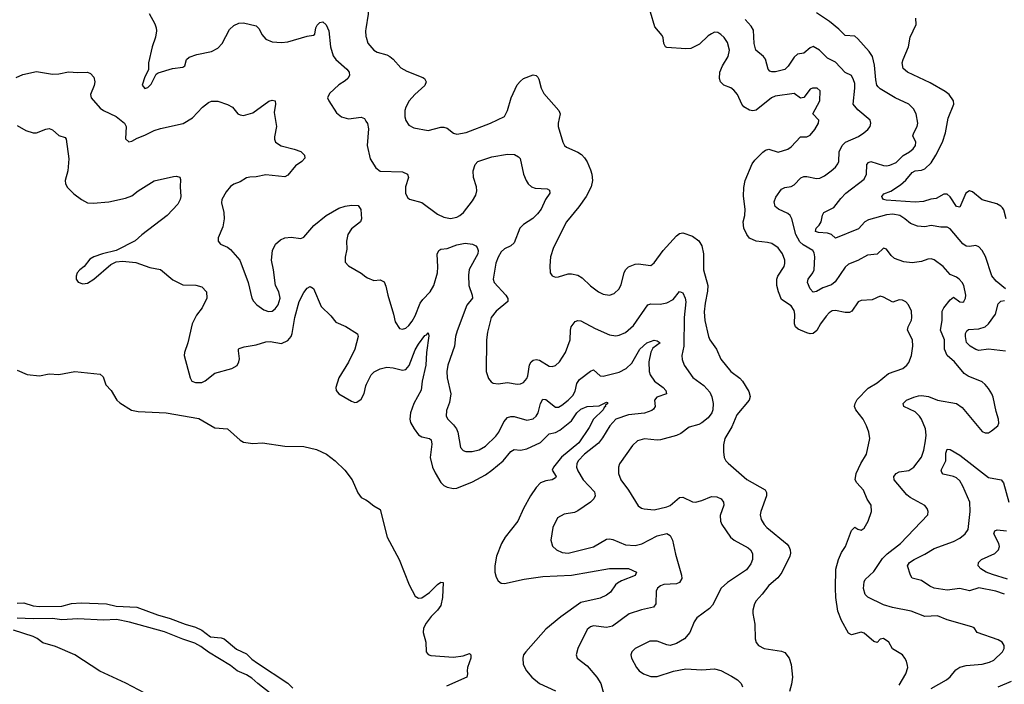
# Model space of a CAD drawing. Header units: inches. Extents: x 2134017 to 2292458, y 756222 to 916513.
# Tile 141 of 256: x 2227825 to 2234010, y 812245 to 816420. Entities that reach past the tile are written whole.
import ezdxf

# ---------------------------------------------------------------- set-up
doc = ezdxf.new("R2010")
doc.units = ezdxf.units.IN
doc.header["$MEASUREMENT"] = 0
doc.layers.add('C2821', color=7, linetype='Continuous')
doc.layers.add('C2831', color=7, linetype='Continuous')

msp = doc.modelspace()

# ---------------------------------------------------------------- linework, layer by layer
at = {"layer": 'C2821', "color": 5}
for points, elevation in [([(2228638.3, 816458.3), (2228674.3, 816394.3), (2228683.1, 816370), (2228683.7, 816350), (2228677.6, 816310), (2228658, 816250), (2228634, 816150), (2228634.8, 816105.2), (2228610, 816062), (2228594.8, 816010), (2228610, 815987.7), (2228630, 815994.8), (2228650, 816016), (2228682, 816078), (2228694, 816086), (2228785.3, 816114.7), (2228850, 816123), (2228861.2, 816130), (2228872.7, 816170), (2228890, 816184.9), (2228938.3, 816201.7), (2229030, 816221.3), (2229070, 816241.5), (2229097.4, 816270), (2229142, 816358), (2229170, 816384.9), (2229202, 816398), (2229230, 816401.6), (2229310, 816381.6), (2229330, 816364), (2229346.8, 816326.8), (2229370, 816297.6), (2229410, 816280.5), (2229470, 816276.4), (2229510, 816282), (2229630, 816317.4), (2229670, 816323), (2229678, 816330), (2229685.1, 816370), (2229693.6, 816386.4), (2229710, 816403.8), (2229730, 816408), (2229750, 816387.7), (2229767.2, 816350), (2229778, 816250), (2229794.2, 816194.2), (2229811.2, 816171.2), (2229879.3, 816110), (2229894.9, 816090), (2229897.1, 816070), (2229886, 816050), (2229870, 816035.6), (2229829.2, 816010.8), (2229770, 815957), (2229759.3, 815930), (2229766, 815910), (2229815.6, 815835.6), (2229846, 815810), (2229890, 815798), (2229970, 815808), (2229990, 815799.1), (2230000, 815783.2)], 260), ([(2230000, 816363.9), (2229997.8, 816350), (2230000, 816314.1)], 280), ([(2227802.7, 816057.3), (2227844.9, 816075.1), (2227930, 816095.8), (2228030, 816078.7), (2228070, 816079.6), (2228132.5, 816092.5), (2228190, 816088), (2228250, 816090.5), (2228270, 816083), (2228290, 816058.8), (2228296.5, 816030), (2228293.1, 816006.9), (2228270.7, 815950), (2228274.8, 815930), (2228330, 815864.4), (2228350.7, 815850), (2228430, 815811.8), (2228483.7, 815770), (2228492.8, 815750), (2228490, 815672), (2228510, 815653), (2228530, 815658), (2228563.1, 815676.9), (2228610, 815694), (2228670, 815723.6), (2228710, 815737), (2228852.5, 815767.5), (2228910, 815804.9), (2228973.3, 815870), (2229010, 815899.5), (2229030, 815908.8), (2229070, 815908.5), (2229130, 815888), (2229160.7, 815870), (2229196, 815830), (2229210, 815822), (2229230, 815819.3), (2229290, 815834.9), (2229390, 815908.2), (2229410, 815914.9), (2229430, 815910.7), (2229431.7, 815890), (2229423.4, 815836.6), (2229437.3, 815750), (2229424.9, 815684.9), (2229424.6, 815670), (2229431.5, 815651.5), (2229468.3, 815628.3), (2229550, 815607.6), (2229590, 815591.7), (2229613, 815570), (2229616.3, 815550), (2229596.3, 815530), (2229556.9, 815503.1), (2229510, 815442.9), (2229490, 815433.3), (2229370, 815446.2), (2229310, 815433.3), (2229270, 815432), (2229250, 815426.6), (2229210, 815402.6), (2229170, 815388.2), (2229150, 815371.5), (2229120.9, 815339.1), (2229094.6, 815290), (2229091.6, 815270), (2229107.1, 815210), (2229109.2, 815170), (2229101, 815119), (2229070.6, 815050), (2229070.6, 815030), (2229086.8, 815010), (2229130, 814991.5), (2229150, 814976), (2229207.4, 814910), (2229259.6, 814770), (2229283, 814670), (2229292.5, 814652.5), (2229314, 814630), (2229357.8, 814597.8), (2229387.9, 814587.9), (2229410, 814589), (2229430, 814604.2), (2229448.5, 814630), (2229461.6, 814670), (2229451.9, 814710), (2229431.6, 814751.6), (2229419.8, 814850), (2229405.7, 814910), (2229412.1, 814970), (2229430.8, 815009.2), (2229462.8, 815037.2), (2229490.9, 815049.1), (2229530, 815054.3), (2229590, 815044.9), (2229610, 815054.4), (2229672.7, 815127.3), (2229750.5, 815189.5), (2229830, 815235.6), (2229870, 815249.2), (2229910, 815256.1), (2229950, 815252.2), (2229968.7, 815228.7), (2229972.9, 815170), (2229964.6, 815150), (2229910, 815105.7), (2229885.8, 815070), (2229878.5, 815030), (2229880.8, 814979.2), (2229868.6, 814928.6), (2229870, 814898), (2229890, 814874), (2229970, 814827.7), (2230000, 814805.4)], 240), ([(2227810, 815755.3), (2227863.4, 815723.4), (2227908.9, 815708.9), (2227930, 815710.3), (2227990, 815733.1), (2228010, 815736), (2228030, 815728.4), (2228070, 815692), (2228110, 815680.7), (2228117.1, 815670), (2228133.3, 815546.7), (2228126.4, 815470), (2228110.4, 815410), (2228112.4, 815390), (2228126, 815366), (2228165.9, 815325.9), (2228213, 815290), (2228250, 815270.3), (2228286.9, 815266.9), (2228384.2, 815275.8), (2228490, 815298.5), (2228530, 815314.6), (2228570, 815346), (2228670, 815408.4), (2228790, 815435.6), (2228810, 815437.4), (2228831.7, 815431.7), (2228835.8, 815415.8), (2228833.6, 815370), (2228837.6, 815310), (2228832.4, 815290), (2228818, 815262), (2228750.3, 815190), (2228591.5, 815068.5), (2228549.3, 815030.7), (2228430, 814969.6), (2228344.7, 814950), (2228291, 814930), (2228264.9, 814915.1), (2228230.5, 814870), (2228203, 814850), (2228186.4, 814830), (2228179.3, 814810), (2228179.1, 814790), (2228192.2, 814772.2), (2228221.4, 814761.4), (2228250, 814764.6), (2228290, 814790.3), (2228398.3, 814881.7), (2228430, 814899.5), (2228470, 814904.2), (2228554.6, 814894.6), (2228642.8, 814862.8), (2228710, 814851.6), (2228787.1, 814787.1), (2228850, 814754.3), (2228932.1, 814752.1), (2228970, 814743), (2228998.4, 814710), (2229000.4, 814670), (2228970.4, 814610), (2228936.4, 814563.6), (2228908.8, 814510), (2228881.5, 814390), (2228859.5, 814330), (2228858.4, 814310), (2228895.3, 814170), (2228906.4, 814150), (2228930, 814140.3), (2228970, 814142.2), (2228990, 814151.5), (2229050, 814199.7), (2229157.2, 814230), (2229190, 814248.7), (2229202, 814270), (2229205.4, 814290), (2229199, 814341), (2229199, 814350), (2229204.5, 814355.5), (2229234.5, 814365.5), (2229310, 814377.4), (2229370, 814396.5), (2229398, 814398), (2229470, 814386), (2229510, 814405), (2229529.8, 814430), (2229536.8, 814450), (2229552.2, 814550), (2229581.2, 814650), (2229610, 814707), (2229630, 814733), (2229650, 814744.9), (2229670, 814730.8), (2229719.3, 814619.3), (2229779.9, 814559.9), (2229810, 814520.4), (2229873, 814493), (2229946.6, 814446.6), (2229950.4, 814430), (2229930.2, 814350), (2229891, 814269), (2229830.3, 814170), (2229810.4, 814110), (2229812.7, 814090), (2229830.5, 814070), (2229910, 814023.7), (2229930, 814016.4), (2229941.6, 814018.4), (2229970, 814037.3), (2229988.3, 814071.7), (2230000, 814119.5)], 220), ([(2227810, 814218), (2227871.7, 814191.7), (2227950, 814183.6), (2228010, 814195.8), (2228070, 814192.2), (2228170.3, 814210.3), (2228330, 814193.4), (2228350, 814176.3), (2228367, 814127), (2228398.7, 814090), (2228434.6, 814030), (2228453.2, 814013.2), (2228528.2, 813968.2), (2228570, 813959.6), (2228744, 813950), (2228950, 813915.5), (2229050, 813857.3), (2229130.7, 813850), (2229210, 813778.8), (2229230, 813767.3), (2229290, 813757.1), (2229350, 813762.4), (2229490, 813740.2), (2229610, 813738.2), (2229690, 813719.6), (2229752.2, 813690), (2229807.2, 813650), (2229866.4, 813590), (2229913.4, 813530), (2229947.9, 813447.9), (2229970, 813418), (2230000, 813403.6)], 180), ([(2227810, 812755.9), (2227850, 812757.5), (2227910, 812738.6), (2227950, 812733.3), (2228090, 812735.8), (2228150, 812751.9), (2228210, 812756.8), (2228370, 812751.3), (2228430, 812736.4), (2228561, 812730), (2228690, 812682), (2228770, 812659.5), (2228863.3, 812623.3), (2228930, 812603.5), (2228970, 812586), (2229023.3, 812543.3), (2229090, 812537), (2229110, 812530.7), (2229186.8, 812466.8), (2229250, 812437.7), (2229284, 812404), (2229318.6, 812378.6), (2229510, 812252.9), (2229541.4, 812221.4)], 160), ([(2229398.6, 812190), (2229319.8, 812250), (2229283.8, 812283.8), (2229250, 812304.3), (2229190.9, 812330), (2229150, 812364), (2229010, 812447.3), (2228963.1, 812483.1), (2228924.5, 812504.5), (2228850, 812529), (2228735.1, 812575.1), (2228515.4, 812635.4), (2228433, 812653), (2228350.9, 812649.1), (2228190, 812656.4), (2228090, 812650.6), (2228030, 812658.5), (2227910, 812656.1), (2227810, 812661.6)], 160), ([(2228610, 812188.9), (2228492.3, 812252.3), (2228327.8, 812327.8), (2228171, 812431), (2228050, 812482.9), (2227970, 812505.3), (2227933.9, 812533.9), (2227910, 812544.9), (2227785, 812585)], 180)]:
    msp.add_lwpolyline(points, dxfattribs=dict(at, elevation=elevation))
at = {"layer": 'C2831', "color": 5}
for points, elevation in [([(2230000, 816786.7), (2230030, 816785.7), (2230056.4, 816770), (2230070, 816750.6), (2230076, 816730), (2230076.9, 816690), (2230071.6, 816670), (2230028.4, 816568.4), (2230018.7, 816530), (2230014.7, 816454.7), (2230000, 816363.9)], 280), ([(2233350, 812239.5), (2233391.3, 812310), (2233403, 812350), (2233402.4, 812362.4), (2233395.6, 812390), (2233384.2, 812410), (2233369.6, 812430), (2233307.2, 812467.2), (2233284.5, 812510), (2233250, 812532.8), (2233230, 812529.2), (2233210, 812507.6), (2233190, 812514), (2233130, 812566.6), (2233110, 812572.9), (2233050, 812556.8), (2233030, 812565.7), (2232987.1, 812647.1), (2232964.7, 812704.7), (2232952.3, 812790), (2232948.7, 812850), (2232952.2, 812967.8), (2232967.1, 813030), (2232987.3, 813072.7), (2233011.8, 813110), (2233050, 813210.6), (2233070, 813233), (2233090, 813219.5), (2233110, 813214.4), (2233130, 813226), (2233154.3, 813270), (2233175.8, 813330), (2233173, 813370), (2233148.9, 813408.9), (2233125.2, 813465.2), (2233084.2, 813510), (2233073.7, 813530), (2233079.7, 813570), (2233107.9, 813632.1), (2233143.6, 813690), (2233164.5, 813790), (2233158.4, 813830), (2233144.2, 813870), (2233122, 813910), (2233076.4, 813970), (2233068.5, 813990), (2233072.2, 814010), (2233085.9, 814034.1), (2233154.6, 814105.4), (2233210, 814139.5), (2233282.6, 814197.4), (2233372.7, 814230), (2233398, 814250), (2233410, 814266.8), (2233426.3, 814310), (2233435.1, 814370), (2233433.5, 814410), (2233401.7, 814470), (2233404.7, 814490), (2233426.5, 814533.5), (2233429.7, 814550), (2233426.6, 814590), (2233408.5, 814628.5), (2233390, 814647.3), (2233370, 814658.7), (2233350, 814660.7), (2233310, 814645.6), (2233250, 814678.3), (2233230, 814683), (2233179.9, 814660.1), (2233110, 814657.2), (2233091.2, 814648.8), (2233051.5, 814588.5), (2233038, 814582), (2233010, 814580.8), (2232950, 814594.2), (2232928.8, 814591.2), (2232910, 814579.8), (2232890, 814557.6), (2232854.8, 814510), (2232832.8, 814467.2), (2232810, 814448.6), (2232790, 814446.8), (2232770, 814452.8), (2232715.3, 814475.3), (2232697.7, 814490), (2232691.7, 814510), (2232693.7, 814570), (2232690, 814594.5), (2232670, 814622.6), (2232610, 814663), (2232590.7, 814710), (2232581.7, 814750), (2232581.4, 814790), (2232587.4, 814810), (2232626.4, 814870), (2232631.3, 814888.7), (2232631.4, 814910), (2232617.2, 814950), (2232590, 814986.6), (2232550, 815013.5), (2232521.2, 815021.2), (2232450, 815028.7), (2232410, 815046.9), (2232391.3, 815071.3), (2232373.6, 815110), (2232369.8, 815150), (2232380.4, 815190), (2232381.5, 815230), (2232371.5, 815311.5), (2232373, 815367), (2232382.8, 815410), (2232425.2, 815514.8), (2232441.9, 815538.1), (2232492.3, 815587.7), (2232510, 815600.3), (2232530, 815606.3), (2232590, 815589.1), (2232650, 815607.8), (2232670, 815621.5), (2232730, 815685.3), (2232770, 815683.8), (2232790, 815695.8), (2232819.1, 815730), (2232843.5, 815770), (2232844.2, 815790), (2232807.6, 815830), (2232851, 815910), (2232853.3, 815973.3), (2232834, 815990), (2232804, 815990), (2232790, 815984), (2232750, 815931.3), (2232730, 815927.6), (2232690, 815957.2), (2232570, 815939.8), (2232547.4, 815930), (2232450, 815851.7), (2232430, 815847.9), (2232410, 815851.9), (2232373.8, 815873.8), (2232361.7, 815890), (2232334.3, 815950), (2232310, 815977.6), (2232291.7, 815991.7), (2232247, 816010), (2232226, 816030), (2232220.3, 816050), (2232222.3, 816090), (2232238.7, 816130), (2232275.4, 816190), (2232284.4, 816230), (2232270, 816276.9), (2232250, 816307.8), (2232230, 816328.2), (2232210, 816339.7), (2232190, 816341.1), (2232170, 816332.6), (2232150, 816319.1), (2232094.2, 816265.8), (2232041.5, 816238.5), (2232010, 816236.5), (2231890, 816244.7), (2231881.6, 816250), (2231871.1, 816270), (2231866.5, 816306.5), (2231860.3, 816320.3), (2231815.3, 816375.3), (2231786.8, 816466.8)], 280), ([(2234018, 814730), (2233957.7, 814777.7), (2233931.7, 814811.7), (2233892.3, 814932.3), (2233871.1, 814970), (2233850, 814994.3), (2233830, 815001.7), (2233790, 814994.6), (2233770, 814998.4), (2233750, 815013.1), (2233670, 815107.2), (2233650, 815116), (2233610, 815116.1), (2233550, 815127.3), (2233510, 815119.8), (2233463.9, 815123.9), (2233419.8, 815139.8), (2233384.7, 815170), (2233352.8, 815190), (2233310, 815199), (2233270, 815193.9), (2233156.2, 815163.8), (2233133.4, 815150), (2233093, 815107), (2232950, 815048.3), (2232923.5, 815070), (2232899.9, 815079.9), (2232843.2, 815083.2), (2232823, 815090), (2232828.7, 815110), (2232847.2, 815130), (2232858.2, 815150), (2232866.7, 815193.3), (2232875.6, 815210), (2232938.4, 815241.6), (2232981.9, 815298.1), (2233013.3, 815330), (2233130, 815417.8), (2233144.5, 815450), (2233146.6, 815510), (2233156.2, 815523.8), (2233170.8, 815529.2), (2233250, 815505), (2233270, 815502.2), (2233290, 815505.8), (2233330, 815522.8), (2233373.4, 815566.6), (2233414.7, 815590), (2233437.7, 815610), (2233450.9, 815630), (2233453.7, 815650), (2233435.4, 815690), (2233441.4, 815710), (2233463.2, 815750), (2233466.6, 815770), (2233456.2, 815830), (2233440, 815860), (2233409.7, 815890), (2233323, 815930), (2233230, 815985.3), (2233217.9, 815997.9), (2233209.8, 816010), (2233202, 816042), (2233195.2, 816135.2), (2233181.4, 816190), (2233161.3, 816221.3), (2233090, 816300.4), (2233070, 816316.9), (2233010, 816320.4), (2232970, 816360.8), (2232911.1, 816410), (2232830, 816464.2)], 240), ([(2233550, 812218.3), (2233646.4, 812273.6), (2233670, 812292.8), (2233704.4, 812335.6), (2233730, 812353.7), (2233770, 812363.5), (2233870, 812371.3), (2233916.1, 812383.9), (2233943.3, 812396.7), (2233998.4, 812450), (2234007.8, 812470), (2234007.8, 812490), (2233996.3, 812510), (2233970, 812525.6), (2233839.3, 812570), (2233820.4, 812600.4), (2233806, 812606), (2233650, 812650.9), (2233590, 812674.8), (2233510, 812671.9), (2233424.7, 812704.7), (2233308, 812728), (2233250, 812745.5), (2233152.1, 812792.1), (2233135.4, 812810), (2233126.1, 812846.1), (2233128.3, 812890), (2233135.8, 812904.2), (2233190, 812954.9), (2233244.4, 813035.6), (2233274.6, 813065.4), (2233357.2, 813130), (2233529.4, 813310), (2233531.4, 813331.4), (2233525.1, 813350), (2233510, 813369.4), (2233419.2, 813419.2), (2233396.4, 813436.4), (2233318.2, 813530), (2233316, 813550), (2233329.7, 813570), (2233350, 813579.3), (2233410, 813587.8), (2233440.4, 813610), (2233490, 813673), (2233504.8, 813715.2), (2233515.1, 813775.1), (2233518.1, 813810), (2233514.3, 813850), (2233488.9, 813910), (2233476.8, 813930), (2233450, 813957.1), (2233377.6, 813990), (2233373.3, 814010), (2233394.5, 814030), (2233441.6, 814050), (2233470, 814058.4), (2233490, 814058.8), (2233533.1, 814053.1), (2233590, 814029.4), (2233710, 814008.8), (2233744.1, 813984.1), (2233870, 813834), (2233890, 813824.9), (2233910, 813824.9), (2233930, 813837.3), (2233969.2, 813870), (2233975.1, 813884.9), (2233973.6, 813910), (2233958.3, 813958.3), (2233939.2, 814050), (2233931.7, 814070), (2233910, 814102.6), (2233890, 814128.2), (2233870, 814144.4), (2233781.6, 814181.6), (2233757.6, 814197.6), (2233696, 814270), (2233650.8, 814310.8), (2233633.1, 814350), (2233633.7, 814410), (2233609, 814470), (2233618.5, 814530), (2233618.7, 814590), (2233629, 814610), (2233670, 814660.4), (2233690, 814676.3), (2233730, 814648.9), (2233750, 814646.7), (2233754.5, 814650), (2233765.6, 814670), (2233767.6, 814690), (2233755.8, 814750), (2233745.6, 814770), (2233727, 814790), (2233710, 814803.6), (2233670, 814820.7), (2233625.1, 814870), (2233570, 814912.8), (2233550, 814918.3), (2233530, 814915.4), (2233490, 814901.7), (2233430, 814892.4), (2233378.5, 814898.5), (2233319.5, 814919.5), (2233298.4, 814938.4), (2233270, 814978.4), (2233250, 814984.5), (2233210, 814946.6), (2233150, 814940.4), (2233090, 814908.5), (2233030, 814883.9), (2233010, 814865.7), (2232946.9, 814773.1), (2232924.8, 814755.2), (2232870, 814736.5), (2232830, 814711.9), (2232810, 814708.4), (2232790, 814729.6), (2232774.2, 814770), (2232776.8, 814790), (2232807.5, 814830), (2232814.3, 814850), (2232819.3, 814930), (2232815.7, 814955.7), (2232807.8, 814970), (2232745.5, 815005.5), (2232724.7, 815024.7), (2232699.6, 815070), (2232675, 815170), (2232664.7, 815190), (2232650, 815203.2), (2232590.5, 815230.5), (2232570, 815246.2), (2232563.7, 815276.3), (2232575.4, 815304.6), (2232610, 815356.4), (2232630, 815365.7), (2232670, 815371.5), (2232690, 815382.3), (2232732.5, 815427.5), (2232750, 815434.4), (2232770, 815435.2), (2232830, 815422), (2232850, 815425.4), (2232879.9, 815440.1), (2232923, 815470), (2232950, 815494), (2232964.9, 815515.1), (2232970.9, 815530), (2232972.4, 815590), (2232991.5, 815630), (2233011.8, 815650), (2233092.7, 815687.3), (2233127.3, 815710), (2233152, 815730), (2233167, 815750), (2233171.8, 815770), (2233167, 815790), (2233090, 815854), (2233061, 815890), (2233071.2, 815990), (2233070, 816019), (2233063.2, 816043.2), (2233049.8, 816069.8), (2233010, 816089.7), (2232950, 816154), (2232899.3, 816179.3), (2232848, 816230), (2232810, 816251.9), (2232790, 816243.1), (2232750, 816209.7), (2232710, 816203.5), (2232690, 816185.7), (2232651.9, 816128.1), (2232630, 816108.1), (2232573.1, 816093.1), (2232550, 816092.4), (2232537.8, 816097.8), (2232526, 816110), (2232510, 816171.8), (2232496.3, 816190), (2232449.7, 816230), (2232438.8, 816270), (2232434.5, 816354.5), (2232420.4, 816380.4), (2232381.1, 816421.1)], 260), ([(2234022, 815170), (2234006.2, 815226.2), (2233998.7, 815238.7), (2233988.1, 815250), (2233962.6, 815262.6), (2233870, 815289.2), (2233810, 815339.8), (2233790, 815345.5), (2233767.4, 815330), (2233730, 815243.5), (2233710, 815246.8), (2233670, 815307.7), (2233650, 815323.7), (2233630, 815323.4), (2233582.5, 815297.5), (2233547.5, 815292.5), (2233502.1, 815277.9), (2233450, 815273.7), (2233266.7, 815286.7), (2233251.3, 815291.3), (2233243.1, 815303.1), (2233240.5, 815310), (2233253.7, 815326.3), (2233296.7, 815343.3), (2233356.9, 815383.1), (2233390, 815413.2), (2233430, 815460.8), (2233450, 815470.6), (2233490, 815475.1), (2233510, 815483.3), (2233550, 815521.7), (2233580.2, 815570), (2233620.6, 815650), (2233639.3, 815710), (2233657.5, 815802.5), (2233693.3, 815890), (2233689.6, 815910), (2233663.6, 815950), (2233638.7, 815970), (2233543.5, 816023.5), (2233400.5, 816090), (2233374.6, 816114.6), (2233368, 816150), (2233373.3, 816170), (2233407.5, 816250), (2233419.2, 816310), (2233456.9, 816390), (2233453.6, 816430)], 220), ([(2230000, 816314.1), (2230000.3, 816310), (2230012.2, 816272.2), (2230050, 816228.9), (2230070, 816216), (2230130, 816199), (2230150, 816189), (2230171.6, 816171.6), (2230218.3, 816118.3), (2230256.9, 816096.9), (2230357.1, 816057.1), (2230368.2, 816050), (2230378.7, 816030), (2230370, 816006), (2230307.4, 815950), (2230270.3, 815910), (2230250.3, 815870), (2230244.2, 815850), (2230244.6, 815810), (2230250, 815787.3), (2230270, 815757.1), (2230300.5, 815740.5), (2230390, 815723.8), (2230470, 815744.2), (2230490, 815744.4), (2230510, 815738), (2230550, 815707.3), (2230570, 815700.5), (2230630, 815712.2), (2230782.7, 815770), (2230870, 815812.7), (2230889.7, 815850), (2230911.1, 815930), (2230950, 816010.5), (2230970, 816034.9), (2230989.8, 816050.2), (2231050, 816074), (2231070, 816070.5), (2231078.7, 816058.7), (2231086, 816046), (2231100.3, 815990), (2231117.1, 815957.1), (2231211.7, 815850), (2231218.9, 815830), (2231207.2, 815770), (2231207.4, 815750), (2231235.6, 815650), (2231246.3, 815630), (2231258.9, 815618.9), (2231330, 815589.1), (2231353.5, 815573.5), (2231372.9, 815552.9), (2231390, 815528), (2231410, 815476.3), (2231418.8, 815450), (2231423.9, 815410), (2231414, 815370), (2231382.6, 815310), (2231336, 815244), (2231259.1, 815150), (2231176.9, 814990), (2231158.7, 814930), (2231154.9, 814874.9), (2231157.3, 814830), (2231170, 814811), (2231190, 814803.8), (2231210, 814804.9), (2231270, 814823.1), (2231290, 814824), (2231330, 814815.3), (2231358.3, 814798.3), (2231410, 814748.8), (2231461.6, 814710), (2231490, 814696), (2231530, 814688.8), (2231559, 814701), (2231591.3, 814728.7), (2231603.9, 814756.1), (2231620.9, 814830), (2231630.7, 814849.3), (2231650, 814868.7), (2231690, 814884.9), (2231710, 814887.4), (2231790, 814877.1), (2231810, 814892.7), (2231867.2, 814970), (2231950, 815063.1), (2231970, 815077.6), (2231990, 815081.6), (2232050, 815060.3), (2232090, 815030.3), (2232110, 814999.3), (2232120.6, 814950), (2232119.3, 814850), (2232147, 814750), (2232145.9, 814714.1), (2232130, 814639), (2232124.1, 814584.1), (2232129.2, 814530), (2232151.5, 814430), (2232160.3, 814410), (2232201.8, 814350), (2232230, 814287), (2232291, 814211), (2232348.4, 814168.4), (2232365.7, 814150), (2232405.1, 814085.1), (2232413.7, 814053.7), (2232406.5, 814030), (2232330, 813937.4), (2232298, 813862), (2232254, 813790), (2232245.5, 813750), (2232244.8, 813704.8), (2232250.3, 813670.3), (2232260.4, 813650), (2232275.1, 813635.1), (2232391.5, 813531.5), (2232506.5, 813466.5), (2232515.6, 813450), (2232515.8, 813430), (2232480.7, 813330), (2232476.9, 813310), (2232481.3, 813281.3), (2232500.3, 813250), (2232518.7, 813230), (2232644.7, 813124.7), (2232657, 813110), (2232664.9, 813090), (2232666.5, 813070), (2232662, 813050), (2232612.1, 812947.9), (2232586.7, 812913.3), (2232530, 812866.3), (2232489.3, 812810.7), (2232450.4, 812770), (2232440.3, 812750), (2232430.3, 812710), (2232429, 812689), (2232442.5, 812622.5), (2232444.2, 812530), (2232450, 812507.3), (2232464.9, 812490), (2232501, 812470), (2232610, 812454.3), (2232630, 812444.2), (2232657.3, 812410), (2232670.2, 812370), (2232679.4, 812290), (2232673.7, 812246.3), (2232660.9, 812199.1)], 280), ([(2230000, 815783.2), (2230009, 815769), (2230015.6, 815735.6), (2230008.4, 815630), (2230025.8, 815545.8), (2230061.3, 815490), (2230090, 815468.1), (2230230, 815463.6), (2230261.6, 815450), (2230267.2, 815430), (2230249.2, 815370), (2230248.8, 815328.8), (2230262, 815302), (2230272.7, 815292.7), (2230350, 815272.2), (2230450, 815199.6), (2230490, 815179.5), (2230530, 815171.7), (2230570, 815180.7), (2230590, 815190.2), (2230612.2, 815210), (2230670, 815283), (2230690, 815318.8), (2230695.5, 815344.5), (2230694.7, 815370), (2230675.1, 815430), (2230672.8, 815470), (2230686.3, 815510), (2230702.9, 815530), (2230790, 815559.6), (2230890, 815575.8), (2230932.8, 815572.8), (2230958.9, 815558.9), (2230968.4, 815548.4), (2230990.4, 815450), (2231006, 815410), (2231019.1, 815390), (2231040.7, 815370), (2231061.8, 815361.8), (2231138.3, 815358.3), (2231152.7, 815350), (2231155.8, 815330), (2231128.5, 815291.5), (2231099.7, 815230), (2231078.2, 815201.8), (2231048.9, 815171.1), (2230990, 815134), (2230965.8, 815110), (2230930, 815019.6), (2230910, 814999.7), (2230870, 814980.5), (2230850, 814962.9), (2230830, 814927.6), (2230815.6, 814890), (2230799.3, 814790), (2230804.2, 814770), (2230877.6, 814690), (2230892.1, 814667.9), (2230890.8, 814649.2), (2230818.3, 814590), (2230786.9, 814550), (2230763.6, 814456.4), (2230756.9, 814410), (2230754, 814210), (2230770, 814166.8), (2230785.7, 814145.7), (2230798, 814138), (2230830, 814133.7), (2230890, 814140.3), (2230950, 814131.6), (2230970, 814132.8), (2230990, 814141.7), (2231010, 814166.4), (2231016.2, 814183.8), (2231027.1, 814252.9), (2231036.8, 814270), (2231050, 814280.7), (2231070, 814284.7), (2231090, 814280.7), (2231150, 814244), (2231170, 814241.7), (2231190, 814247.2), (2231215.4, 814270), (2231254, 814330), (2231282.2, 814410), (2231284.1, 814470), (2231288.8, 814490), (2231314.9, 814525.1), (2231330, 814530.3), (2231350, 814527.6), (2231439.6, 814479.6), (2231530, 814441.5), (2231570, 814435.3), (2231590, 814438.5), (2231630, 814456.1), (2231679.7, 814500.3), (2231770, 814628.8), (2231790, 814636.1), (2231847.6, 814632.4), (2231890, 814640.9), (2231930, 814663.1), (2231970, 814712.9), (2231990, 814703.7), (2232005, 814670), (2232008.9, 814648.9), (2231999.4, 814550), (2231996.4, 814370), (2231984.3, 814310), (2231985.1, 814285.1), (2231999, 814250), (2232053, 814173), (2232123, 814123), (2232159.8, 814079.8), (2232172.1, 814052.1), (2232180.6, 814010), (2232179.7, 813970), (2232173.2, 813950), (2232150, 813919.2), (2232110, 813887.7), (2232090, 813876.5), (2232030, 813859.8), (2231978.6, 813821.4), (2231951.4, 813808.6), (2231850, 813781.5), (2231830, 813779), (2231750, 813786.6), (2231705.7, 813774.3), (2231674.1, 813745.9), (2231592.6, 813630), (2231585.3, 813610), (2231586, 813570), (2231600.8, 813530), (2231650, 813464.4), (2231710, 813365.5), (2231731.3, 813351.3), (2231747.2, 813347.2), (2231810, 813342.2), (2231890, 813359.1), (2231910.5, 813369.5), (2231970, 813418.5), (2231990, 813420.8), (2232050, 813391.2), (2232070, 813389.3), (2232110, 813400.2), (2232170, 813426), (2232203.4, 813423.4), (2232230.2, 813410.2), (2232245.3, 813390), (2232247.4, 813370), (2232225.3, 813305.3), (2232226.5, 813270), (2232235.3, 813250), (2232290, 813169.2), (2232313.4, 813150), (2232401.6, 813101.6), (2232414.9, 813090), (2232427.7, 813067.7), (2232428.4, 813030), (2232417.9, 813002.1), (2232390, 812965.1), (2232270, 812885.5), (2232230.2, 812850), (2232177.1, 812742.9), (2232157.6, 812722.4), (2232078.2, 812661.8), (2232062.3, 812637.7), (2232035.3, 812570), (2232000.4, 812530), (2231950, 812501.1), (2231910.2, 812489.8), (2231890, 812493.3), (2231830, 812516.9), (2231783.4, 812516.6), (2231690, 812469.4), (2231670, 812448.7), (2231664.4, 812430), (2231668.4, 812410), (2231699.3, 812350), (2231716.3, 812330), (2231742.8, 812310), (2231790, 812293.7), (2231830, 812294.4), (2231932.7, 812327.3), (2232010, 812342.4), (2232110, 812335.3), (2232190, 812342.8), (2232230, 812332.4), (2232296.8, 812296.8), (2232333.2, 812273.2), (2232356.4, 812250), (2232364.9, 812230)], 260), ([(2230000, 814805.4), (2230010, 814798), (2230050, 814783), (2230090, 814786), (2230113.5, 814773.5), (2230125.7, 814745.7), (2230136.5, 814690), (2230173.4, 814570), (2230183, 814523), (2230210, 814480.7), (2230230, 814476.4), (2230250, 814483.1), (2230270, 814500.3), (2230290, 814526.3), (2230310, 814560.4), (2230340.7, 814639.3), (2230357, 814663), (2230402.5, 814710), (2230426.5, 814750), (2230449.8, 814829.8), (2230452.3, 814867.7), (2230448.1, 814948.1), (2230458.3, 814970), (2230470, 814977.8), (2230510, 814982.6), (2230570, 815005), (2230622.8, 815017.2), (2230670, 815010.7), (2230690, 814999.4), (2230698.4, 814990), (2230705.5, 814970), (2230702.5, 814950), (2230649, 814851), (2230643.5, 814816.5), (2230646.3, 814750), (2230667.8, 814690), (2230668.1, 814670), (2230632.5, 814627.5), (2230573.8, 814466.2), (2230562.8, 814430), (2230555.3, 814370), (2230513.6, 814250), (2230507.2, 814210), (2230510.3, 814169.7), (2230533.7, 814070), (2230524.6, 814015.4), (2230505.5, 813965.5), (2230503.6, 813930), (2230514.6, 813910), (2230550, 813875.3), (2230567.6, 813850), (2230576.3, 813830), (2230593.7, 813733.7), (2230610, 813714.4), (2230626.9, 813706.9), (2230667.6, 813707.6), (2230710, 813718.8), (2230750, 813742), (2230815.3, 813804.7), (2230833.8, 813830), (2230865.7, 813894.3), (2230890, 813921.2), (2230910, 813927.5), (2230930, 813926.7), (2231010, 813903.8), (2231050, 813912.2), (2231070, 813929.2), (2231081.9, 813950), (2231096.5, 814010), (2231110, 814037.4), (2231130, 814034.4), (2231190, 813985.8), (2231210, 813986.8), (2231230, 813997.8), (2231270.8, 814030), (2231299.6, 814060.4), (2231313, 814087), (2231325.3, 814134.7), (2231340.4, 814159.6), (2231410, 814212.9), (2231430, 814221.3), (2231470, 814182.8), (2231490, 814180.2), (2231590, 814206.4), (2231634.8, 814230), (2231670, 814262), (2231719.6, 814350), (2231764.5, 814390), (2231810, 814406.9), (2231830, 814402), (2231848, 814390), (2231802.6, 814357.4), (2231788.5, 814331.5), (2231777.7, 814270), (2231779, 814210), (2231784.2, 814190), (2231811.8, 814150), (2231866, 814110), (2231883.1, 814090), (2231887.3, 814070), (2231827.7, 814050), (2231813, 814030), (2231815.5, 813990), (2231806.7, 813973.3), (2231794.9, 813965.1), (2231750, 813947.9), (2231650, 813937.5), (2231570, 813909.9), (2231532.8, 813870), (2231486.5, 813793.5), (2231459.6, 813760.4), (2231372.3, 813690), (2231332.6, 813650), (2231323.9, 813630), (2231322.4, 813610), (2231330, 813585.5), (2231363.6, 813530), (2231435, 813455), (2231439.6, 813430), (2231431.6, 813410), (2231410.9, 813389.1), (2231330, 813335.4), (2231310, 813325.4), (2231245.8, 813314.2), (2231203, 813290), (2231174.6, 813230), (2231162, 813150), (2231172.4, 813112.4), (2231197.3, 813090), (2231233.3, 813073.3), (2231270, 813069.3), (2231430, 813109.1), (2231510, 813156.9), (2231530, 813159), (2231550, 813154.9), (2231630, 813121.3), (2231690, 813117.2), (2231732, 813128), (2231830, 813177.7), (2231890, 813191.8), (2231910, 813180.8), (2231924.4, 813150), (2231943.3, 813063.3), (2231982.4, 812930), (2231983.8, 812910), (2231970, 812884.8), (2231950, 812877.4), (2231870, 812871.4), (2231850, 812864.2), (2231830.3, 812850), (2231821.8, 812830), (2231820.3, 812750), (2231805.5, 812730), (2231730, 812713.7), (2231652.7, 812687.3), (2231549.4, 812610.6), (2231510, 812602.9), (2231430, 812612.1), (2231410, 812606.3), (2231390, 812589.5), (2231330.3, 812470), (2231320.5, 812430), (2231327.3, 812410), (2231390, 812361.3), (2231449.3, 812289.3), (2231475.6, 812250), (2231503.7, 812143.7)], 240), ([(2234017.3, 814337.3), (2233910, 814349.9), (2233850, 814343.1), (2233830, 814348.9), (2233795.1, 814370), (2233772.2, 814392.2), (2233764.8, 814430), (2233765.3, 814450), (2233773.2, 814466.8), (2233785.6, 814474.4), (2233850, 814478.6), (2233890, 814490.8), (2233910.4, 814510), (2233954, 814570), (2233970, 814635.5), (2233988.5, 814651.5), (2234010, 814657)], 240), ([(2230000, 814119.5), (2230002.6, 814130), (2230032.8, 814190), (2230050.8, 814209.2), (2230090, 814227.6), (2230130, 814237.2), (2230170, 814233), (2230230, 814218.3), (2230250, 814223.1), (2230271.7, 814248.3), (2230310, 814346.7), (2230330, 814382), (2230370, 814435.5), (2230380.2, 814439.8), (2230390, 814454), (2230393.8, 814433.8), (2230380.9, 814330), (2230376.9, 814250), (2230352.8, 814150), (2230346.6, 814093.4), (2230301.6, 814010), (2230280.6, 813950), (2230275.2, 813910), (2230280.2, 813890), (2230302.2, 813850), (2230330, 813812.6), (2230350, 813800.6), (2230398, 813790), (2230410, 813780.4), (2230414.6, 813754.6), (2230404.2, 813670), (2230417.8, 813610), (2230433.6, 813573.6), (2230470, 813514), (2230490, 813494.6), (2230510, 813484.6), (2230550, 813476.1), (2230570, 813478), (2230670, 813516.5), (2230750, 813561.8), (2230790, 813590.1), (2230862.3, 813650), (2230910, 813706.9), (2230930, 813721.3), (2230970, 813716.2), (2231010, 813724.8), (2231095.3, 813764.7), (2231150, 813819.7), (2231190, 813827.5), (2231218.7, 813841.3), (2231290, 813899.7), (2231323.6, 813950), (2231350, 813973.7), (2231390, 813989.5), (2231465.2, 813994.8), (2231510, 814017.6), (2231515.3, 814015.3), (2231518.4, 814010), (2231503.4, 813996.6), (2231503.7, 813990), (2231495.7, 813984.3), (2231490.1, 813970), (2231429.3, 813910.7), (2231401.2, 813858.8), (2231337.2, 813762.8), (2231228.2, 813671.8), (2231177.2, 813610), (2231170.1, 813590), (2231194.4, 813550), (2231190, 813541.6), (2231169.4, 813530.6), (2231130, 813524.1), (2231097.2, 813510), (2231070, 813481), (2231033.6, 813430), (2230989.2, 813350), (2230954.7, 813270), (2230874.7, 813170), (2230851.2, 813130), (2230819.7, 813050), (2230810.3, 812990), (2230810.2, 812950), (2230818.2, 812918.2), (2230830, 812895.5), (2230850, 812880.3), (2230870, 812878.3), (2230993.9, 812906.1), (2231110, 812921.9), (2231290, 812930.1), (2231530, 812972.9), (2231650, 812972.8), (2231699.1, 812950), (2231690, 812929.8), (2231604.7, 812895.3), (2231579.7, 812880.3), (2231566.7, 812870), (2231535, 812825), (2231510, 812804.7), (2231470, 812785.8), (2231350, 812758.4), (2231223.6, 812670), (2231130, 812591.1), (2231003.7, 812450), (2230990.3, 812430), (2230984.6, 812410), (2230987.4, 812370), (2231007.8, 812330), (2231042.8, 812290), (2231090.3, 812250), (2231190, 812203.9)], 220), ([(2234010, 812812), (2233957, 812830), (2233850, 812850.5), (2233790, 812831.6), (2233730, 812846.3), (2233650, 812836.8), (2233568.7, 812848.7), (2233541.5, 812861.5), (2233490, 812896.8), (2233431.6, 812911.6), (2233419.5, 812930), (2233402.4, 812990), (2233414.7, 813010), (2233443.5, 813030), (2233510, 813063), (2233570, 813099.4), (2233690, 813142.7), (2233730, 813163.8), (2233764.2, 813190), (2233781.9, 813218.1), (2233794.4, 813330), (2233792.7, 813390), (2233750, 813489.7), (2233730, 813522.5), (2233710, 813541.6), (2233690, 813551.4), (2233626.3, 813566.3), (2233616.3, 813576.3), (2233613, 813590), (2233642.4, 813650), (2233643.3, 813696.7), (2233650, 813722.8), (2233670, 813721.1), (2233730, 813683.8), (2233910, 813543.5), (2233990, 813528.9), (2234005.5, 813510), (2234037, 813390)], 240), ([(2230000, 813403.6), (2230010, 813398.8), (2230050, 813367.3), (2230090, 813344), (2230132.2, 813170), (2230208.7, 813030), (2230270.8, 812870), (2230310, 812799.6), (2230330, 812786.7), (2230350, 812789.2), (2230398.4, 812821.6), (2230450, 812872.4), (2230470, 812886), (2230484.7, 812884.7), (2230481.3, 812790), (2230470, 812740.7), (2230450.2, 812710), (2230409.5, 812670.5), (2230377.3, 812630), (2230362.3, 812597.7), (2230360.2, 812570), (2230375.2, 812510), (2230377.4, 812450), (2230390, 812432.4), (2230406.6, 812426.6), (2230550, 812416.6), (2230610, 812423.9), (2230650, 812439.5), (2230658.7, 812430), (2230659.7, 812410), (2230638.5, 812350), (2230635.4, 812330), (2230638.6, 812310), (2230634, 812290), (2230506.4, 812233.6)], 180), ([(2234030, 812906.7), (2233934.4, 812934.4), (2233896.3, 812950), (2233862.9, 812970), (2233846.3, 812990), (2233848.2, 813010), (2233865.6, 813030), (2233950, 813066), (2233973.8, 813090), (2233978.5, 813110), (2233975, 813130), (2233943.5, 813190), (2233949.4, 813210), (2233965.2, 813214.8), (2234022.8, 813210)], 220), ([(2233970, 812229.5), (2234054.1, 812265.9)], 240)]:
    msp.add_lwpolyline(points, dxfattribs=dict(at, elevation=elevation))

doc.saveas('drawing.dxf')
